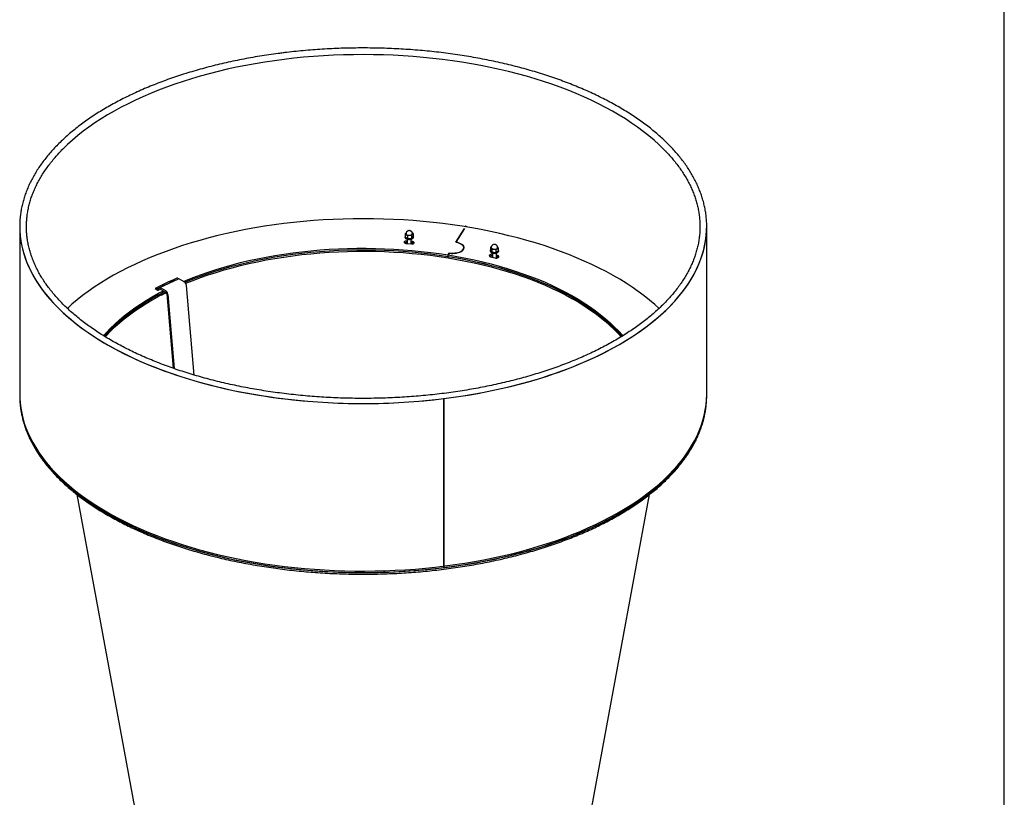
# Model space of a CAD drawing. Header units: millimetres. Extents: x 467 to 5239, y 128 to 3468.
# Tile 4 of 4: x 4076 to 5239, y 1047 to 1966. Entities that reach past the tile are written whole.
import ezdxf

# ---------------------------------------------------------------- set-up
doc = ezdxf.new("R2010")
doc.units = ezdxf.units.MM
doc.header["$LTSCALE"] = 12
doc.layers.add('SCHIZZI', color=9, linetype='Continuous')

msp = doc.modelspace()

# ---------------------------------------------------------------- linework, layer by layer
for p, q in [((4075.59, 1721.26), (4075.59, 1523.26)), ((4532.3, 1713.71), (4531.33, 1712.59)), ((4531.33, 1712.59), (4534.03, 1710.66)), ((4531.33, 1712.59), (4531.33, 1709.16)), ((4534.03, 1710.66), (4538.63, 1710.91)), ((4534.03, 1710.66), (4534.03, 1707.24)), ((4538.63, 1710.91), (4540.52, 1713.08)), ((4538.63, 1710.91), (4538.63, 1707.48)), ((4540.52, 1713.08), (4539.51, 1713.79)), ((4539.64, 1713.08), (4539.61, 1713.53)), ((4540.52, 1713.08), (4540.52, 1709.65)), ((4591.25, 1702.77), (4601.19, 1719.06)), ((4601.19, 1719.06), (4591.25, 1702.77)), ((4602.34, 1720.94), (4603.13, 1722.23)), ((4603.13, 1722.23), (4602.35, 1720.94)), ((4887.59, 1523.26), (4887.59, 1721.26)), ((4530.92, 1709.32), (4530.92, 1708.63)), ((4531.33, 1709.16), (4534.03, 1707.24)), ((4532.9, 1701.18), (4538.82, 1700.71)), ((4533.42, 1704.25), (4533.16, 1704.27)), ((4533.16, 1702.56), (4533.16, 1704.27)), ((4533.42, 1702.54), (4533.16, 1702.56)), ((4533.42, 1706.38), (4533.42, 1701.14)), ((4534.03, 1707.24), (4538.63, 1707.48)), ((4538.42, 1700.74), (4538.42, 1706.38)), ((4539.08, 1703.79), (4538.42, 1703.85)), ((4539.08, 1702.08), (4538.42, 1702.13)), ((4538.63, 1707.48), (4540.52, 1709.65)), ((4539.08, 1702.08), (4539.08, 1703.79)), ((4540.92, 1708.63), (4540.92, 1709.32)), ((4582.03, 1687.69), (4583.35, 1689.84)), ((4583.35, 1689.84), (4582.03, 1687.69)), ((4582.03, 1685.97), (4582.03, 1687.69)), ((4600.46, 1695.83), (4600.46, 1696.31)), ((4631.7, 1692.97), (4631.7, 1692.28)), ((4631.87, 1692.3), (4631.7, 1692.97)), ((4633.14, 1697.51), (4632.17, 1696.95)), ((4632.17, 1696.95), (4633.65, 1694.7)), ((4632.17, 1696.95), (4632.17, 1693.52)), ((4632.17, 1693.52), (4633.65, 1691.27)), ((4633.65, 1694.7), (4638.17, 1694.23)), ((4633.65, 1694.7), (4633.65, 1691.27)), ((4633.65, 1691.27), (4638.17, 1690.8)), ((4634.2, 1690.02), (4634.2, 1685.05)), ((4638.17, 1694.23), (4641.23, 1696.01)), ((4638.17, 1694.23), (4638.17, 1690.8)), ((4638.17, 1690.8), (4641.23, 1692.58)), ((4639.2, 1684.14), (4639.2, 1690.02)), ((4641.23, 1696.01), (4640.3, 1697.43)), ((4640.38, 1696.1), (4640.45, 1696.48)), ((4641.23, 1696.01), (4641.23, 1692.58)), ((4641.7, 1692.28), (4641.7, 1692.97)), ((4582.02, 1684.26), (4582.02, 1685.98)), ((4582.02, 1684.26), (4582.02, 1684.26)), ((4582.03, 1685.97), (4582.03, 1685.97)), ((4631.93, 1685.62), (4637.32, 1684.27)), ((4640.54, 1686.88), (4639.2, 1687.21)), ((4640.54, 1685.16), (4639.2, 1685.5)), ((4639.24, 1684.82), (4639.2, 1684.9)), ((4640.54, 1685.16), (4640.54, 1686.88)), ((4262.93, 1659.3), (4240.82, 1648.86)), ((4263, 1659.33), (4261.56, 1660.14)), ((4270.09, 1656.05), (4264.64, 1659.11)), ((4235.71, 1647.92), (4239, 1646.07)), ((4239.83, 1646.74), (4238.76, 1646.2)), ((4239.28, 1646.06), (4241, 1646.96)), ((4239.83, 1646.35), (4239.83, 1646.76)), ((4242.53, 1648.67), (4247.98, 1645.61)), ((4242.53, 1646.95), (4247.98, 1643.9)), ((4248.92, 1642.88), (4244.86, 1640.96)), ((4249.32, 1641.62), (4256.83, 1553.85)), ((4250.66, 1641.06), (4258.16, 1553.39)), ((4281.82, 1545.78), (4272.77, 1651.51)), ((4576.6, 1517.96), (4576.6, 1318.24)), ((4576.6, 1517.96), (4576.6, 1517.96)), ((4576.8, 1517.99), (4576.8, 1318.27)), ((4576.8, 1517.99), (4576.8, 1517.99)), ((4887.59, 1521.54), (4887.59, 1523.26)), ((4085.26, 1477.87), (4085.27, 1477.87)), ((4085.26, 1476.15), (4085.26, 1477.87)), ((4085.26, 1476.15), (4085.26, 1477.87)), ((4085.27, 1477.87), (4085.26, 1477.87)), ((4085.26, 1476.15), (4085.26, 1476.15)), ((4143.22, 1404.67), (4250.13, 825.71)), ((4713.04, 825.71), (4819.96, 1404.67)), ((4756.07, 1369.17), (4756.07, 1369.18)), ((4756.07, 1369.18), (4756.07, 1369.17)), ((4756.07, 1367.46), (4756.07, 1369.17)), ((4756.07, 1367.46), (4756.07, 1369.17)), ((4756.07, 1367.46), (4756.07, 1367.46)), ((4576.8, 1318.27), (4576.8, 1318.27))]:
    msp.add_line(p, q)
at = {"flags": 128}
for points in [[(4838.93, 1810.42), (4836.68, 1812.73), (4831.12, 1818.1), (4825.27, 1823.39), (4819.11, 1828.59), (4812.65, 1833.7), (4805.9, 1838.7), (4798.87, 1843.6), (4791.56, 1848.38), (4783.97, 1853.06), (4776.12, 1857.61), (4768.02, 1862.05), (4759.66, 1866.36), (4751.05, 1870.54), (4742.21, 1874.58), (4733.14, 1878.49), (4723.85, 1882.26), (4714.35, 1885.89), (4704.64, 1889.37), (4694.74, 1892.7), (4684.65, 1895.87), (4674.38, 1898.89), (4663.94, 1901.76), (4653.35, 1904.46), (4642.6, 1907), (4631.71, 1909.38), (4620.68, 1911.58), (4609.54, 1913.62), (4598.28, 1915.49), (4586.92, 1917.18), (4575.47, 1918.7), (4563.94, 1920.05), (4552.33, 1921.22), (4540.66, 1922.21), (4528.94, 1923.02), (4517.18, 1923.65), (4505.38, 1924.11), (4493.57, 1924.38), (4481.74, 1924.47), (4469.92, 1924.38), (4458.1, 1924.12), (4446.31, 1923.67), (4434.55, 1923.04), (4422.82, 1922.23), (4411.15, 1921.25), (4399.55, 1920.08), (4388.01, 1918.74)], [(4388.01, 1918.74), (4376.55, 1917.23), (4365.19, 1915.54), (4353.93, 1913.67), (4342.78, 1911.64), (4331.76, 1909.44), (4320.87, 1907.07), (4310.11, 1904.53), (4299.51, 1901.83), (4289.07, 1898.97), (4278.79, 1895.95), (4268.7, 1892.78), (4258.79, 1889.46), (4249.08, 1885.98), (4239.57, 1882.36), (4230.27, 1878.59), (4221.2, 1874.69), (4212.35, 1870.64), (4203.74, 1866.47), (4195.38, 1862.16), (4187.26, 1857.73), (4179.41, 1853.18), (4171.82, 1848.51), (4164.5, 1843.72), (4157.46, 1838.83), (4150.7, 1833.83), (4144.24, 1828.73), (4138.07, 1823.53), (4132.2, 1818.24), (4126.64, 1812.87), (4124.38, 1810.57)], [(4076.14, 1732.19), (4075.85, 1728.82), (4075.6, 1722.65), (4075.69, 1716.48), (4076.15, 1710.32), (4076.95, 1704.17), (4078.1, 1698.03), (4079.61, 1691.91), (4081.47, 1685.81), (4083.67, 1679.75), (4086.22, 1673.72), (4089.11, 1667.74), (4092.35, 1661.8), (4095.92, 1655.91), (4099.83, 1650.08), (4104.08, 1644.32), (4108.65, 1638.61), (4113.54, 1632.99), (4118.76, 1627.43), (4124.29, 1621.96), (4130.13, 1616.58), (4136.28, 1611.28), (4142.73, 1606.09), (4149.47, 1600.99), (4156.5, 1596), (4163.82, 1591.11), (4171.41, 1586.34), (4179.27, 1581.69), (4187.39, 1577.16), (4195.77, 1572.75), (4204.4, 1568.47), (4213.27, 1564.33), (4222.38, 1560.32), (4231.7, 1556.45), (4241.25, 1552.73), (4251.01, 1549.15), (4260.96, 1545.72), (4271.11, 1542.45), (4281.44, 1539.33), (4291.95, 1536.37), (4302.62, 1533.57), (4313.45, 1530.93), (4324.42, 1528.46), (4335.53, 1526.16), (4346.76, 1524.02), (4358.12, 1522.06), (4369.58, 1520.27), (4381.14, 1518.66), (4392.78, 1517.22), (4404.51, 1515.96), (4416.3, 1514.88), (4428.14, 1513.98), (4440.04, 1513.25), (4451.97, 1512.71), (4463.92, 1512.35), (4475.9, 1512.18), (4487.87, 1512.18), (4499.84, 1512.37), (4511.8, 1512.74), (4523.72, 1513.29), (4535.62, 1514.02), (4547.46, 1514.93), (4559.25, 1516.02), (4570.97, 1517.29), (4582.61, 1518.73), (4594.16, 1520.36), (4605.62, 1522.15), (4616.97, 1524.12), (4628.2, 1526.27), (4639.3, 1528.58), (4650.27, 1531.06), (4661.09, 1533.7), (4671.75, 1536.51), (4682.25, 1539.48), (4692.57, 1542.61), (4702.71, 1545.89), (4712.65, 1549.32), (4722.4, 1552.91), (4731.94, 1556.64), (4741.25, 1560.52), (4750.35, 1564.53), (4759.21, 1568.68), (4767.82, 1572.96), (4776.19, 1577.38), (4784.3, 1581.91), (4792.15, 1586.57), (4799.73, 1591.35), (4807.03, 1596.24), (4814.05, 1601.24), (4820.78, 1606.34), (4827.21, 1611.54), (4833.34, 1616.84), (4839.17, 1622.23), (4844.68, 1627.7), (4849.88, 1633.26), (4854.76, 1638.89), (4859.32, 1644.6), (4863.54, 1650.37), (4867.44, 1656.2), (4871, 1662.09), (4874.21, 1668.03), (4877.09, 1674.02), (4879.63, 1680.05), (4881.81, 1686.11), (4883.65, 1692.21), (4885.14, 1698.33), (4886.28, 1704.47), (4887.06, 1710.62), (4887.5, 1716.79), (4887.58, 1722.96), (4887.3, 1729.12), (4887.02, 1732.29)], [(4387.78, 1724.81), (4376.3, 1723.29), (4364.91, 1721.6), (4353.62, 1719.73), (4342.44, 1717.69), (4331.39, 1715.48), (4320.47, 1713.1), (4309.69, 1710.56), (4299.06, 1707.86), (4288.59, 1704.99), (4278.3, 1701.97), (4268.18, 1698.79), (4258.24, 1695.45), (4248.51, 1691.97), (4238.98, 1688.34), (4229.66, 1684.56), (4220.56, 1680.65), (4211.69, 1676.59), (4203.06, 1672.41), (4194.67, 1668.09), (4186.54, 1663.65), (4178.66, 1659.09), (4171.06, 1654.4), (4163.72, 1649.61), (4156.66, 1644.7), (4149.89, 1639.69), (4143.41, 1634.58), (4137.23, 1629.37), (4131.91, 1624.59)], [(4831.29, 1624.56), (4826.11, 1629.23), (4819.93, 1634.44), (4813.46, 1639.56), (4806.7, 1644.57), (4799.65, 1649.48), (4792.32, 1654.28), (4784.72, 1658.96), (4776.85, 1663.53), (4768.72, 1667.98), (4760.34, 1672.3), (4751.72, 1676.49), (4742.85, 1680.54), (4733.76, 1684.46), (4724.45, 1688.24), (4714.92, 1691.87), (4705.19, 1695.36), (4695.26, 1698.7), (4685.15, 1701.88), (4674.86, 1704.91), (4664.39, 1707.78), (4653.77, 1710.49), (4642.99, 1713.04), (4632.07, 1715.42), (4621.03, 1717.63), (4609.85, 1719.68), (4598.57, 1721.55), (4587.18, 1723.25), (4575.7, 1724.77), (4564.14, 1726.12), (4552.5, 1727.29), (4540.81, 1728.28), (4529.06, 1729.1), (4517.26, 1729.73), (4505.44, 1730.19), (4493.6, 1730.46), (4481.74, 1730.55), (4469.89, 1730.47), (4458.05, 1730.2), (4446.22, 1729.75), (4434.43, 1729.12), (4422.68, 1728.31), (4410.98, 1727.32), (4399.34, 1726.15), (4387.78, 1724.81)], [(4075.59, 1721.26), (4075.6, 1719.64), (4075.87, 1713.48), (4076.49, 1707.32), (4077.47, 1701.17), (4078.79, 1695.04), (4080.47, 1688.93), (4082.5, 1682.85), (4084.87, 1676.81), (4087.59, 1670.8), (4090.65, 1664.84), (4094.05, 1658.93), (4097.79, 1653.07), (4101.86, 1647.27), (4106.26, 1641.53), (4110.99, 1635.86), (4116.04, 1630.27), (4121.41, 1624.76), (4127.09, 1619.33), (4133.08, 1613.99), (4139.38, 1608.74), (4145.97, 1603.59), (4152.85, 1598.55), (4160.02, 1593.61), (4167.47, 1588.78), (4175.2, 1584.06), (4183.19, 1579.47), (4191.43, 1575), (4199.94, 1570.66), (4208.68, 1566.44), (4217.67, 1562.37), (4226.88, 1558.43), (4236.31, 1554.63), (4245.96, 1550.97), (4255.82, 1547.47), (4265.87, 1544.12), (4276.1, 1540.92), (4286.52, 1537.87), (4297.11, 1534.99), (4307.85, 1532.27), (4318.75, 1529.71), (4329.79, 1527.32), (4340.96, 1525.1), (4352.25, 1523.05), (4363.66, 1521.17), (4375.17, 1519.47), (4386.77, 1517.94), (4398.45, 1516.59), (4410.21, 1515.41), (4422.03, 1514.42), (4433.9, 1513.6), (4445.81, 1512.97), (4457.75, 1512.52), (4469.72, 1512.25), (4481.69, 1512.16), (4493.66, 1512.25), (4505.63, 1512.52), (4517.57, 1512.98), (4529.48, 1513.62), (4541.35, 1514.43), (4553.17, 1515.43), (4564.92, 1516.61), (4576.6, 1517.96)], [(4532.17, 1712.84), (4532.19, 1712.64), (4532.49, 1712.05), (4533.13, 1711.55), (4534.04, 1711.16), (4535.13, 1710.95), (4536.31, 1710.91), (4537.44, 1711.07), (4538.43, 1711.4), (4539.17, 1711.86), (4539.59, 1712.43), (4539.65, 1713.03)], [(4576.8, 1517.99), (4588.4, 1519.52), (4599.9, 1521.23), (4611.31, 1523.12), (4622.6, 1525.17), (4633.76, 1527.4), (4644.8, 1529.8), (4655.69, 1532.36), (4666.43, 1535.08), (4677.01, 1537.97), (4687.42, 1541.02), (4697.65, 1544.23), (4707.7, 1547.58), (4717.54, 1551.09), (4727.18, 1554.75), (4736.61, 1558.56), (4745.82, 1562.5), (4754.79, 1566.58), (4763.53, 1570.8), (4772.03, 1575.15), (4780.27, 1579.62), (4788.25, 1584.22), (4795.96, 1588.94), (4803.4, 1593.77), (4810.56, 1598.72), (4817.43, 1603.77), (4824.02, 1608.92), (4830.3, 1614.17), (4836.28, 1619.51), (4841.95, 1624.94), (4847.31, 1630.46), (4852.35, 1636.05), (4857.07, 1641.72), (4861.46, 1647.46), (4865.52, 1653.26), (4869.25, 1659.12), (4872.64, 1665.04), (4875.69, 1671), (4878.39, 1677.01), (4880.76, 1683.06), (4882.77, 1689.14), (4884.43, 1695.25), (4885.75, 1701.38), (4886.71, 1707.52), (4887.32, 1713.68), (4887.58, 1719.85), (4887.59, 1721.67)], [(4533.16, 1704.27), (4532.12, 1704.2), (4531.19, 1703.96), (4530.48, 1703.56), (4530.08, 1703.06), (4530.03, 1702.52), (4530.35, 1702.01), (4530.99, 1701.58), (4531.87, 1701.3), (4532.9, 1701.18)], [(4540.92, 1709.32), (4540.89, 1709.01), (4540.54, 1708.33), (4539.85, 1707.73), (4538.87, 1707.24), (4537.67, 1706.91), (4536.34, 1706.75), (4534.98, 1706.79), (4533.69, 1707.02), (4532.57, 1707.41), (4531.69, 1707.95)], [(4531.69, 1707.26), (4532.57, 1706.73), (4533.69, 1706.33), (4534.98, 1706.11), (4536.34, 1706.07), (4537.67, 1706.22), (4538.87, 1706.55), (4539.85, 1707.04), (4540.54, 1707.64), (4540.89, 1708.32), (4540.92, 1708.63)], [(4531.78, 1708.06), (4532.63, 1707.54), (4533.74, 1707.15), (4535, 1706.93), (4536.33, 1706.89), (4537.64, 1707.04), (4538.81, 1707.37), (4539.77, 1707.84), (4540.45, 1708.44), (4540.79, 1709.1), (4540.77, 1709.79), (4540.52, 1710.28)], [(4533.42, 1701.67), (4533.26, 1701.53), (4532.98, 1701.18)], [(4538.82, 1700.71), (4539.85, 1700.78), (4540.77, 1701.03), (4541.47, 1701.42), (4541.87, 1701.92), (4541.91, 1702.45), (4541.6, 1702.96), (4540.97, 1703.39), (4540.1, 1703.68), (4539.08, 1703.79)], [(4583.35, 1689.84), (4585.47, 1689.6), (4587.64, 1689.53), (4589.8, 1689.65), (4591.89, 1689.96), (4593.86, 1690.43), (4595.65, 1691.07), (4597.21, 1691.85), (4598.5, 1692.75), (4599.48, 1693.75), (4600.13, 1694.81), (4600.44, 1695.92), (4600.38, 1697.04), (4599.97, 1698.14), (4599.21, 1699.19), (4598.12, 1700.16), (4596.74, 1701.03), (4595.11, 1701.76), (4593.26, 1702.35), (4591.25, 1702.77)], [(4591.25, 1702.77), (4593.26, 1702.35), (4595.12, 1701.77), (4596.76, 1701.03), (4598.14, 1700.16), (4599.23, 1699.19), (4599.99, 1698.14), (4600.41, 1697.04), (4600.47, 1695.92), (4600.17, 1694.81), (4599.51, 1693.74), (4598.53, 1692.74), (4597.23, 1691.84), (4595.67, 1691.06), (4593.88, 1690.42), (4591.9, 1689.95), (4589.81, 1689.65), (4587.64, 1689.53), (4585.47, 1689.59), (4583.35, 1689.84)], [(4269.27, 1656.51), (4271.93, 1657.62), (4280.58, 1661.08), (4289.45, 1664.4), (4298.52, 1667.56), (4307.78, 1670.57), (4317.23, 1673.42), (4326.86, 1676.11), (4336.65, 1678.63), (4346.6, 1680.99), (4356.69, 1683.18), (4366.92, 1685.2), (4377.27, 1687.05), (4387.73, 1688.72), (4398.29, 1690.21), (4408.94, 1691.52), (4419.67, 1692.66), (4430.47, 1693.61), (4441.32, 1694.38), (4452.21, 1694.97), (4463.13, 1695.37), (4474.08, 1695.59), (4485.03, 1695.62), (4495.98, 1695.47), (4506.91, 1695.14), (4517.82, 1694.62), (4528.68, 1693.92), (4539.5, 1693.03), (4550.25, 1691.97), (4560.94, 1690.72), (4571.53, 1689.29), (4582.03, 1687.69)], [(4270.87, 1655.47), (4271.93, 1655.91), (4280.58, 1659.37), (4289.45, 1662.68), (4298.52, 1665.85), (4307.78, 1668.85), (4317.23, 1671.7), (4326.86, 1674.39), (4336.65, 1676.92), (4346.6, 1679.28), (4356.69, 1681.47), (4366.92, 1683.49), (4377.27, 1685.33), (4387.73, 1687), (4398.29, 1688.5), (4408.94, 1689.81), (4419.67, 1690.94), (4430.47, 1691.9), (4441.32, 1692.67), (4452.21, 1693.25), (4463.13, 1693.66), (4474.08, 1693.88), (4485.03, 1693.91), (4495.98, 1693.76), (4506.91, 1693.43), (4517.82, 1692.91), (4528.68, 1692.2), (4539.5, 1691.32), (4550.25, 1690.25), (4560.94, 1689.01), (4571.53, 1687.58), (4582.03, 1685.97)], [(4270.87, 1655.46), (4271.93, 1655.9), (4280.58, 1659.36), (4289.44, 1662.68), (4298.51, 1665.84), (4307.77, 1668.85), (4317.22, 1671.7), (4326.85, 1674.39), (4336.64, 1676.91), (4346.59, 1679.27), (4356.68, 1681.46), (4366.91, 1683.48), (4377.26, 1685.33), (4387.72, 1687), (4398.28, 1688.49), (4408.93, 1689.81), (4419.66, 1690.94), (4430.46, 1691.89), (4441.31, 1692.66), (4452.2, 1693.25), (4463.12, 1693.66), (4474.07, 1693.87), (4485.02, 1693.91), (4495.97, 1693.76), (4506.9, 1693.42), (4517.81, 1692.91), (4528.67, 1692.2), (4539.49, 1691.32), (4550.24, 1690.25), (4560.92, 1689.01), (4571.52, 1687.58), (4582.02, 1685.98)], [(4271.89, 1654.17), (4271.93, 1654.19), (4280.58, 1657.65), (4289.44, 1660.96), (4298.51, 1664.12), (4307.77, 1667.13), (4317.22, 1669.98), (4326.85, 1672.67), (4336.64, 1675.2), (4346.59, 1677.56), (4356.68, 1679.75), (4366.91, 1681.77), (4377.26, 1683.61), (4387.72, 1685.28), (4398.28, 1686.78), (4408.93, 1688.09), (4419.66, 1689.23), (4430.46, 1690.18), (4441.31, 1690.95), (4452.2, 1691.54), (4463.12, 1691.94), (4474.07, 1692.16), (4485.02, 1692.19), (4495.97, 1692.04), (4506.9, 1691.71), (4517.81, 1691.19), (4528.67, 1690.49), (4539.49, 1689.61), (4550.24, 1688.54), (4560.92, 1687.29), (4571.52, 1685.87), (4582.02, 1684.26)], [(4582.03, 1687.69), (4592.42, 1685.91), (4602.7, 1683.95), (4612.84, 1681.83), (4622.84, 1679.53), (4632.7, 1677.07), (4642.39, 1674.44), (4651.9, 1671.65), (4661.24, 1668.7), (4670.38, 1665.59), (4679.32, 1662.33), (4688.05, 1658.93), (4696.56, 1655.37), (4704.84, 1651.68), (4712.88, 1647.85), (4720.67, 1643.89), (4728.21, 1639.79), (4735.48, 1635.57), (4742.48, 1631.24), (4749.2, 1626.78), (4755.63, 1622.22), (4761.77, 1617.55), (4767.61, 1612.77), (4773.14, 1607.91), (4778.37, 1602.95), (4783.27, 1597.9), (4787.85, 1592.78), (4788.39, 1592.15)], [(4634.2, 1688.43), (4634.18, 1688.43), (4633.14, 1688.46), (4632.15, 1688.3), (4631.32, 1687.97), (4630.76, 1687.52), (4630.54, 1686.99), (4630.68, 1686.46), (4631.16, 1685.98), (4631.93, 1685.62)], [(4631.7, 1692.28), (4631.87, 1691.62), (4632.4, 1690.97), (4633.24, 1690.42), (4634.34, 1690.01), (4635.62, 1689.77), (4636.98, 1689.71), (4638.31, 1689.84), (4639.53, 1690.16), (4640.54, 1690.63), (4641.26, 1691.22), (4641.64, 1691.9), (4641.7, 1692.28)], [(4641.7, 1692.97), (4641.64, 1692.58), (4641.26, 1691.91), (4640.54, 1691.32), (4639.53, 1690.84), (4638.31, 1690.53), (4636.98, 1690.39), (4635.62, 1690.45), (4634.34, 1690.69), (4633.24, 1691.11), (4632.4, 1691.66), (4631.87, 1692.3)], [(4631.97, 1692.4), (4632.48, 1691.77), (4633.31, 1691.23), (4634.39, 1690.83), (4635.64, 1690.59), (4636.97, 1690.53), (4638.28, 1690.66), (4639.48, 1690.97), (4640.46, 1691.43), (4641.17, 1692.02), (4641.55, 1692.68), (4641.56, 1693.36), (4641.23, 1694.02)], [(4632.95, 1696.48), (4632.97, 1696.26), (4633.29, 1695.68), (4633.94, 1695.17), (4634.86, 1694.8), (4635.96, 1694.59), (4637.13, 1694.56), (4638.26, 1694.72), (4639.24, 1695.06), (4639.97, 1695.53), (4640.38, 1696.1)], [(4582, 1685.98), (4592.4, 1684.2), (4602.67, 1682.24), (4612.81, 1680.12), (4622.82, 1677.82), (4632.67, 1675.36), (4642.36, 1672.73), (4651.88, 1669.94), (4661.22, 1666.99), (4670.36, 1663.89), (4679.3, 1660.63), (4688.03, 1657.22), (4696.54, 1653.67), (4704.82, 1649.98), (4712.86, 1646.15), (4720.65, 1642.18), (4728.19, 1638.09), (4735.46, 1633.87), (4742.46, 1629.53), (4749.18, 1625.08), (4755.61, 1620.52), (4761.75, 1615.84), (4767.59, 1611.07), (4773.13, 1606.21), (4778.35, 1601.25), (4783.26, 1596.2), (4787.41, 1591.57)], [(4582, 1684.26), (4592.4, 1682.48), (4602.67, 1680.53), (4612.81, 1678.4), (4622.82, 1676.11), (4632.67, 1673.64), (4642.36, 1671.02), (4651.88, 1668.23), (4661.22, 1665.28), (4670.36, 1662.17), (4679.3, 1658.91), (4688.03, 1655.51), (4696.54, 1651.96), (4704.82, 1648.26), (4712.86, 1644.43), (4720.65, 1640.47), (4728.19, 1636.38), (4735.46, 1632.16), (4742.46, 1627.82), (4749.18, 1623.37), (4755.61, 1618.8), (4761.75, 1614.13), (4767.59, 1609.36), (4773.13, 1604.49), (4778.35, 1599.53), (4783.26, 1594.49), (4786.43, 1590.99)], [(4582.03, 1685.97), (4592.42, 1684.19), (4602.7, 1682.24), (4612.84, 1680.11), (4622.84, 1677.81), (4632.7, 1675.35), (4642.39, 1672.72), (4651.9, 1669.93), (4661.24, 1666.98), (4670.38, 1663.88), (4679.32, 1660.62), (4688.05, 1657.21), (4696.56, 1653.66), (4704.84, 1649.97), (4712.88, 1646.14), (4720.67, 1642.17), (4728.21, 1638.08), (4735.48, 1633.86), (4742.48, 1629.52), (4749.2, 1625.07), (4755.63, 1620.5), (4761.77, 1615.83), (4767.61, 1611.06), (4773.14, 1606.19), (4778.37, 1601.23), (4783.27, 1596.19), (4787.41, 1591.57)], [(4634.2, 1685.63), (4633.67, 1685.27), (4633.6, 1685.2)], [(4637.32, 1684.27), (4638.28, 1684.06), (4639.33, 1684.04), (4640.32, 1684.2), (4641.15, 1684.53), (4641.71, 1684.98), (4641.94, 1685.5), (4641.8, 1686.04), (4641.31, 1686.51), (4640.54, 1686.88)], [(4639.13, 1684.03), (4639.26, 1684.28), (4639.24, 1684.82)], [(4641.43, 1684.71), (4641.31, 1684.8), (4640.54, 1685.16)], [(4174.78, 1592.14), (4178.17, 1596.01), (4182.95, 1601.08), (4188.06, 1606.07), (4193.47, 1610.97), (4199.2, 1615.78), (4205.23, 1620.49), (4211.56, 1625.1), (4218.17, 1629.59), (4225.07, 1633.98), (4232.24, 1638.24), (4239.68, 1642.38), (4245.36, 1645.37)], [(4175.76, 1591.56), (4178.17, 1594.29), (4182.95, 1599.37), (4188.06, 1604.36), (4193.47, 1609.26), (4199.2, 1614.07), (4205.23, 1618.78), (4211.56, 1623.38), (4218.17, 1627.88), (4225.07, 1632.26), (4232.24, 1636.52), (4239.68, 1640.66), (4246.96, 1644.47)], [(4175.76, 1591.56), (4178.17, 1594.28), (4182.95, 1599.36), (4188.06, 1604.35), (4193.47, 1609.25), (4199.2, 1614.06), (4205.23, 1618.77), (4211.55, 1623.37), (4218.17, 1627.87), (4225.06, 1632.25), (4232.23, 1636.52), (4239.67, 1640.66), (4246.96, 1644.47)], [(4176.75, 1590.98), (4178.17, 1592.57), (4182.95, 1597.64), (4188.06, 1602.63), (4193.47, 1607.54), (4199.2, 1612.34), (4205.23, 1617.05), (4211.55, 1621.66), (4218.17, 1626.16), (4225.06, 1630.54), (4232.23, 1634.8), (4239.67, 1638.94), (4247.37, 1642.95), (4248.47, 1643.51)], [(4235.71, 1648.06), (4235.69, 1648.04), (4235.67, 1648.03), (4235.66, 1648.01), (4235.65, 1647.99), (4235.66, 1647.97), (4235.67, 1647.95), (4235.68, 1647.93), (4235.71, 1647.92)], [(4242.53, 1648.67), (4242, 1648.9), (4241.5, 1648.99), (4241.03, 1648.93), (4240.62, 1648.74), (4240.28, 1648.41), (4240.03, 1647.95), (4239.88, 1647.4), (4239.83, 1646.76)], [(4075.79, 1514.99), (4076.15, 1510.6), (4076.95, 1504.45), (4078.1, 1498.31), (4079.61, 1492.19), (4081.47, 1486.09), (4083.67, 1480.03), (4086.22, 1474), (4089.11, 1468.02), (4092.35, 1462.08), (4095.92, 1456.19), (4099.83, 1450.36), (4104.08, 1444.6), (4108.65, 1438.89), (4113.54, 1433.27), (4118.76, 1427.71), (4124.29, 1422.24), (4130.13, 1416.86), (4136.28, 1411.56), (4142.73, 1406.37), (4149.47, 1401.27), (4156.5, 1396.28), (4163.82, 1391.39), (4171.41, 1386.62), (4179.27, 1381.97), (4187.39, 1377.44), (4195.77, 1373.03), (4204.4, 1368.75), (4213.27, 1364.61), (4222.38, 1360.6), (4231.7, 1356.73), (4241.25, 1353.01), (4251.01, 1349.43), (4260.96, 1346), (4271.11, 1342.73), (4281.44, 1339.61), (4291.95, 1336.65), (4302.62, 1333.85), (4313.45, 1331.21), (4324.42, 1328.74), (4335.53, 1326.44), (4346.76, 1324.3), (4358.12, 1322.34), (4369.58, 1320.55), (4381.14, 1318.94), (4392.78, 1317.5), (4404.51, 1316.24), (4416.3, 1315.16), (4428.14, 1314.26), (4440.04, 1313.53), (4451.97, 1312.99), (4463.92, 1312.63), (4475.9, 1312.46), (4487.87, 1312.46), (4499.84, 1312.65), (4511.8, 1313.02), (4523.72, 1313.57), (4535.62, 1314.3), (4547.46, 1315.21), (4559.25, 1316.3), (4570.97, 1317.57), (4582.61, 1319.01), (4594.16, 1320.64), (4605.62, 1322.43), (4616.97, 1324.4), (4628.2, 1326.55), (4639.3, 1328.86), (4650.27, 1331.34), (4661.09, 1333.98), (4671.75, 1336.79), (4682.25, 1339.76), (4692.57, 1342.89), (4702.71, 1346.17), (4712.65, 1349.6), (4722.4, 1353.19), (4731.94, 1356.92), (4741.25, 1360.8), (4750.35, 1364.81), (4759.21, 1368.96), (4767.82, 1373.24), (4776.19, 1377.66), (4784.3, 1382.19), (4792.15, 1386.85), (4799.73, 1391.63), (4807.03, 1396.52), (4814.05, 1401.52), (4820.78, 1406.62), (4827.21, 1411.82), (4833.34, 1417.12), (4839.17, 1422.51), (4844.68, 1427.98), (4849.88, 1433.54), (4854.76, 1439.17), (4859.32, 1444.88), (4863.54, 1450.65), (4867.44, 1456.48), (4871, 1462.37), (4874.21, 1468.31), (4877.09, 1474.3), (4879.63, 1480.33), (4881.81, 1486.39), (4883.65, 1492.49), (4885.14, 1498.61), (4886.28, 1504.75), (4887.06, 1510.9), (4887.44, 1515.81)], [(4075.79, 1514.99), (4075.87, 1513.76), (4076.49, 1507.6), (4077.47, 1501.45), (4078.79, 1495.32), (4080.47, 1489.21), (4082.5, 1483.13), (4084.87, 1477.09), (4087.59, 1471.08), (4090.65, 1465.12), (4094.05, 1459.21), (4097.79, 1453.35), (4101.86, 1447.55), (4106.26, 1441.81), (4110.99, 1436.14), (4116.04, 1430.55), (4121.41, 1425.04), (4127.09, 1419.61), (4133.08, 1414.27), (4139.38, 1409.02), (4145.97, 1403.87), (4152.85, 1398.83), (4160.02, 1393.89), (4167.47, 1389.06), (4175.2, 1384.34), (4183.19, 1379.75), (4191.43, 1375.28), (4199.94, 1370.94), (4208.68, 1366.72), (4217.67, 1362.65), (4226.88, 1358.71), (4236.31, 1354.91), (4245.96, 1351.25), (4255.82, 1347.75), (4265.87, 1344.4), (4276.1, 1341.2), (4286.52, 1338.15), (4297.11, 1335.27), (4307.85, 1332.55), (4318.75, 1329.99), (4329.79, 1327.6), (4340.96, 1325.38), (4352.25, 1323.33), (4363.66, 1321.45), (4375.17, 1319.75), (4386.77, 1318.22), (4398.45, 1316.87), (4410.21, 1315.69), (4422.03, 1314.7), (4433.9, 1313.88), (4445.81, 1313.25), (4457.75, 1312.8), (4469.72, 1312.53), (4481.69, 1312.44), (4493.66, 1312.53), (4505.63, 1312.8), (4517.57, 1313.26), (4529.48, 1313.9), (4541.35, 1314.71), (4553.17, 1315.71), (4564.92, 1316.89), (4576.6, 1318.24)], [(4576.8, 1318.27), (4588.4, 1319.8), (4599.9, 1321.51), (4611.31, 1323.4), (4622.6, 1325.45), (4633.76, 1327.68), (4644.8, 1330.08), (4655.69, 1332.64), (4666.43, 1335.36), (4677.01, 1338.25), (4687.42, 1341.3), (4697.65, 1344.51), (4707.7, 1347.86), (4717.54, 1351.37), (4727.18, 1355.03), (4736.61, 1358.84), (4745.82, 1362.78), (4754.79, 1366.86), (4763.53, 1371.08), (4772.03, 1375.43), (4780.27, 1379.9), (4788.25, 1384.5), (4795.96, 1389.22), (4803.4, 1394.05), (4810.56, 1399), (4817.43, 1404.05), (4824.02, 1409.2), (4830.3, 1414.45), (4836.28, 1419.79), (4841.95, 1425.22), (4847.31, 1430.74), (4852.35, 1436.33), (4857.07, 1442), (4861.46, 1447.74), (4865.52, 1453.54), (4869.25, 1459.4), (4872.64, 1465.32), (4875.69, 1471.28), (4878.39, 1477.29), (4880.76, 1483.34), (4882.77, 1489.42), (4884.43, 1495.53), (4885.75, 1501.66), (4886.71, 1507.8), (4887.32, 1513.96), (4887.44, 1515.81)], [(4756.07, 1369.17), (4764.78, 1373.41), (4773.23, 1377.78), (4781.44, 1382.27), (4789.38, 1386.89), (4797.06, 1391.62), (4804.46, 1396.47), (4811.58, 1401.43), (4818.41, 1406.5), (4824.95, 1411.66), (4831.19, 1416.93), (4837.13, 1422.29), (4842.75, 1427.73), (4848.07, 1433.26), (4853.06, 1438.86), (4857.73, 1444.54), (4862.08, 1450.29), (4866.09, 1456.1), (4869.77, 1461.97), (4873.11, 1467.9), (4876.11, 1473.87), (4878.77, 1479.88), (4881.08, 1485.94), (4883.04, 1492.02), (4884.65, 1498.13), (4885.92, 1504.27), (4886.83, 1510.42), (4887.39, 1516.58), (4887.59, 1522.74), (4887.59, 1524.36)], [(4756.07, 1367.46), (4764.78, 1371.7), (4773.23, 1376.06), (4781.44, 1380.56), (4789.38, 1385.17), (4797.06, 1389.91), (4804.46, 1394.76), (4811.58, 1399.72), (4818.41, 1404.78), (4824.95, 1409.95), (4831.19, 1415.21), (4837.13, 1420.57), (4842.75, 1426.02), (4848.07, 1431.54), (4853.06, 1437.15), (4857.73, 1442.83), (4862.08, 1448.58), (4866.09, 1454.39), (4869.77, 1460.26), (4873.11, 1466.18), (4876.11, 1472.15), (4878.77, 1478.17), (4881.08, 1484.22), (4883.04, 1490.31), (4884.65, 1496.42), (4885.92, 1502.55), (4886.83, 1508.7), (4887.39, 1514.86), (4887.59, 1521.03), (4887.59, 1521.54)], [(4085.26, 1477.87), (4088.03, 1471.87), (4091.15, 1465.91), (4094.6, 1460.01), (4098.39, 1454.15), (4102.52, 1448.36), (4106.97, 1442.64), (4111.75, 1436.98), (4116.85, 1431.4), (4122.27, 1425.9), (4128, 1420.48), (4134.04, 1415.16), (4140.38, 1409.93), (4147.02, 1404.79), (4153.95, 1399.76), (4161.16, 1394.84), (4168.66, 1390.03), (4176.42, 1385.33), (4184.46, 1380.75), (4192.74, 1376.3), (4201.29, 1371.98), (4210.07, 1367.79), (4219.09, 1363.73), (4228.34, 1359.81), (4237.81, 1356.04), (4247.49, 1352.41), (4257.38, 1348.92), (4267.46, 1345.59), (4277.73, 1342.42), (4288.17, 1339.4), (4298.78, 1336.54), (4309.56, 1333.85), (4320.48, 1331.32), (4331.54, 1328.95), (4342.73, 1326.76), (4354.05, 1324.73), (4365.47, 1322.88), (4376.99, 1321.21), (4388.61, 1319.7), (4400.31, 1318.38), (4412.08, 1317.24), (4423.9, 1316.27), (4435.78, 1315.48), (4447.7, 1314.88), (4459.65, 1314.45), (4471.62, 1314.21), (4483.59, 1314.15), (4495.56, 1314.27), (4507.53, 1314.57), (4519.47, 1315.06), (4531.37, 1315.73), (4543.23, 1316.57), (4555.04, 1317.6), (4566.79, 1318.8), (4578.46, 1320.19), (4590.05, 1321.75), (4601.54, 1323.48), (4612.93, 1325.39), (4624.2, 1327.47), (4635.35, 1329.72), (4646.37, 1332.14), (4657.24, 1334.73), (4667.96, 1337.48), (4678.52, 1340.39), (4688.9, 1343.46), (4699.11, 1346.69), (4709.13, 1350.07), (4718.94, 1353.6), (4728.56, 1357.28), (4737.95, 1361.11), (4747.13, 1365.07), (4756.07, 1369.17)], [(4085.26, 1476.15), (4088.03, 1470.15), (4091.15, 1464.2), (4094.6, 1458.29), (4098.39, 1452.44), (4102.52, 1446.65), (4106.97, 1440.92), (4111.75, 1435.27), (4116.85, 1429.69), (4122.27, 1424.19), (4128, 1418.77), (4134.04, 1413.44), (4140.38, 1408.21), (4147.02, 1403.08), (4153.95, 1398.05), (4161.16, 1393.12), (4168.66, 1388.31), (4176.42, 1383.62), (4184.46, 1379.04), (4192.74, 1374.59), (4201.29, 1370.26), (4210.07, 1366.07), (4219.09, 1362.02), (4228.34, 1358.1), (4237.81, 1354.32), (4247.49, 1350.69), (4257.38, 1347.21), (4267.46, 1343.88), (4277.73, 1340.7), (4288.17, 1337.69), (4298.78, 1334.83), (4309.56, 1332.13), (4320.48, 1329.6), (4331.54, 1327.24), (4342.73, 1325.04), (4354.05, 1323.02), (4365.47, 1321.17), (4376.99, 1319.49), (4388.61, 1317.99), (4400.31, 1316.67), (4412.08, 1315.52), (4423.9, 1314.55), (4435.78, 1313.77), (4447.7, 1313.16), (4459.65, 1312.74), (4471.62, 1312.5), (4483.59, 1312.44), (4495.56, 1312.56), (4507.53, 1312.86), (4519.47, 1313.34), (4531.37, 1314.01), (4543.23, 1314.86), (4555.04, 1315.88), (4566.79, 1317.09), (4578.46, 1318.47), (4590.05, 1320.03), (4601.54, 1321.77), (4612.93, 1323.68), (4624.2, 1325.76), (4635.35, 1328.01), (4646.37, 1330.43), (4657.24, 1333.02), (4667.96, 1335.77), (4678.52, 1338.68), (4688.9, 1341.75), (4699.11, 1344.98), (4709.13, 1348.36), (4718.94, 1351.89), (4728.56, 1355.57), (4737.95, 1359.39), (4747.13, 1363.36), (4756.07, 1367.46)]]:
    msp.add_lwpolyline(points, dxfattribs=at)
for centre, radius, start, end in [((4532.86, 1698.25), 4.32, 86.12887, 122.97928), ((4532.64, 1709.38), 1.72, 182.02589, 236.47596), ((4532.64, 1708.7), 1.72, 182.02589, 236.47596), ((4532.58, 1709.38), 1.55, 144.27842, 238.50849), ((4535.92, 1713.76), 7.78, 239.42359, 300.57639), ((4537.76, 1700.7), 1.13, 0.05481, 53.68072), ((4539.17, 1698.02), 4.06, 56.18243, 91.26413), ((4633.26, 1693.06), 1.45, 138.56333, 206.83182), ((4636.7, 1697.41), 7.78, 239.44679, 300.55323), ((4633.47, 1682.25), 4.52, 80.72152, 122.51338), ((4403.32, 1326.46), 362.66, 113.05767, 117.5279), ((4403.09, 1325.12), 362.22, 113.42732, 117.26365), ((4401.82, 1327.81), 359.24, 113.43595, 117.27966), ((4261.41, 1659.83), 0.341, 64.2168, 111.77364), ((4263.61, 1657.6), 1.83, 55.6831, 111.75966), ((4266.71, 1650.99), 6.08, 4.82162, 56.31003), ((4239.14, 1646.37), 0.338, 244.05877, 294.12854), ((4242.04, 1646.3), 0.817, 53.01852, 146.34833), ((4243.51, 1643.54), 2.91, 258.8804, 297.72803), ((4244.6, 1640.55), 6.08, 4.82162, 56.31003), ((4246.29, 1641.37), 3.04, 4.82162, 56.31003), ((4189.38, 1522.08), 113.8, 180.27327, 203.80354), ((4189.26, 1523.76), 113.67, 179.69977, 203.81029)]:
    msp.add_arc(centre, radius, start, end)
for points, knots in [([(4886.97, 1732.59), (4886.91, 1733.32), (4886.66, 1736.03), (4885.92, 1740.69), (4884.74, 1746.56), (4883.23, 1752.42), (4881.41, 1758.26), (4879.27, 1764.06), (4876.83, 1769.84), (4874.07, 1775.57), (4871.01, 1781.27), (4867.64, 1786.91), (4863.97, 1792.51), (4860, 1798.05), (4855.73, 1803.53), (4851.17, 1808.95), (4846.32, 1814.3), (4841.18, 1819.57), (4835.76, 1824.76), (4830.07, 1829.87), (4824.1, 1834.9), (4817.86, 1839.83), (4811.36, 1844.67), (4804.61, 1849.41), (4797.6, 1854.05), (4790.35, 1858.58), (4782.86, 1863.01), (4775.13, 1867.32), (4767.18, 1871.52), (4759, 1875.59), (4750.61, 1879.55), (4742.02, 1883.38), (4733.22, 1887.09), (4724.22, 1890.67), (4715.04, 1894.11), (4705.68, 1897.42), (4696.14, 1900.59), (4686.44, 1903.62), (4676.58, 1906.51), (4666.56, 1909.26), (4656.41, 1911.85), (4646.12, 1914.31), (4635.7, 1916.61), (4625.17, 1918.76), (4614.52, 1920.75), (4603.77, 1922.59), (4592.93, 1924.28), (4581.99, 1925.81), (4570.99, 1927.18), (4559.91, 1928.39), (4548.77, 1929.44), (4537.58, 1930.33), (4526.35, 1931.05), (4515.08, 1931.62), (4503.79, 1932.02), (4492.48, 1932.26), (4481.16, 1932.33), (4469.84, 1932.25), (4458.53, 1931.99), (4447.24, 1931.58), (4435.97, 1931), (4424.74, 1930.26), (4413.55, 1929.36), (4402.42, 1928.3), (4393.52, 1927.32), (4388.34, 1926.69), (4386.82, 1926.5)], [0, 0, 0, 0, 0.0058708, 0.021613, 0.0373636, 0.0531259, 0.068903, 0.084697, 0.1005093, 0.1163407, 0.1321912, 0.1480602, 0.1639467, 0.1798493, 0.1957663, 0.211696, 0.2276365, 0.2435862, 0.2595434, 0.2755065, 0.2914741, 0.3074451, 0.3234185, 0.3393932, 0.3553686, 0.371344, 0.3873187, 0.4032925, 0.419265, 0.4352361, 0.4512055, 0.4671733, 0.4831392, 0.4991033, 0.5150656, 0.5310262, 0.5469849, 0.562942, 0.5788974, 0.5948512, 0.6108035, 0.6267545, 0.6427041, 0.6586524, 0.6745996, 0.6905457, 0.7064909, 0.7224352, 0.7383787, 0.7543214, 0.7702636, 0.7862052, 0.8021464, 0.8180872, 0.8340277, 0.8499681, 0.8659083, 0.8818486, 0.8977888, 0.9137292, 0.9296698, 0.9456107, 0.961552, 0.9774937, 0.993436, 1, 1, 1, 1]), ([(4386.82, 1926.5), (4384.89, 1926.26), (4379.3, 1925.55), (4370.1, 1924.25), (4359.25, 1922.57), (4348.5, 1920.72), (4337.86, 1918.73), (4327.33, 1916.58), (4316.91, 1914.27), (4306.62, 1911.82), (4296.47, 1909.22), (4286.46, 1906.47), (4276.61, 1903.58), (4266.91, 1900.55), (4257.37, 1897.37), (4248.01, 1894.06), (4238.83, 1890.62), (4229.84, 1887.04), (4221.05, 1883.33), (4212.45, 1879.5), (4204.06, 1875.54), (4195.89, 1871.46), (4187.94, 1867.26), (4180.22, 1862.95), (4172.73, 1858.52), (4165.48, 1853.99), (4158.48, 1849.35), (4151.72, 1844.6), (4145.22, 1839.76), (4138.99, 1834.82), (4133.02, 1829.79), (4127.32, 1824.68), (4121.9, 1819.48), (4116.77, 1814.2), (4111.91, 1808.84), (4107.35, 1803.42), (4103.08, 1797.92), (4099.11, 1792.37), (4095.44, 1786.76), (4092.07, 1781.1), (4089.01, 1775.38), (4086.26, 1769.63), (4083.82, 1763.84), (4081.69, 1758.02), (4079.88, 1752.17), (4078.38, 1746.3), (4077.21, 1740.41), (4076.48, 1735.8), (4076.25, 1733.16), (4076.19, 1732.49)], [0, 0, 0, 0, 0.01148675, 0.03330112, 0.05511693, 0.07693397, 0.09875237, 0.12057226, 0.14239375, 0.16421698, 0.18604207, 0.20786915, 0.22969833, 0.25152973, 0.27336347, 0.29519964, 0.31703833, 0.33887963, 0.36072359, 0.38257024, 0.40441958, 0.42627159, 0.44812618, 0.4699832, 0.49184246, 0.51370366, 0.53556641, 0.55743021, 0.57929433, 0.60115776, 0.62301946, 0.64487819, 0.66673249, 0.68858068, 0.71042085, 0.73225086, 0.75406839, 0.77587098, 0.7976561, 0.81942127, 0.84116416, 0.86288277, 0.88457559, 0.90624176, 0.92788128, 0.94949505, 0.97108505, 0.99265426, 1, 1, 1, 1]), ([(4838.67, 1810.62), (4839.53, 1809.74), (4842.04, 1807.16), (4845.9, 1802.8), (4850.26, 1797.57), (4854.32, 1792.28), (4858.09, 1786.94), (4861.56, 1781.54), (4864.73, 1776.1), (4867.61, 1770.62), (4870.18, 1765.1), (4872.44, 1759.54), (4874.4, 1753.96), (4876.05, 1748.34), (4877.4, 1742.7), (4878.43, 1737.04), (4879.14, 1731.37), (4879.55, 1725.68), (4879.63, 1719.99), (4879.41, 1714.3), (4878.86, 1708.61), (4878, 1702.93), (4876.83, 1697.27), (4875.34, 1691.62), (4873.54, 1686), (4871.44, 1680.41), (4869.02, 1674.86), (4866.3, 1669.34), (4863.28, 1663.86), (4859.96, 1658.43), (4856.34, 1653.05), (4852.42, 1647.72), (4848.22, 1642.44), (4843.73, 1637.23), (4838.95, 1632.09), (4833.89, 1627.01), (4828.55, 1622), (4822.94, 1617.07), (4817.05, 1612.22), (4810.9, 1607.46), (4804.5, 1602.78), (4797.83, 1598.19), (4790.91, 1593.7), (4783.75, 1589.31), (4776.35, 1585.02), (4768.71, 1580.84), (4760.85, 1576.76), (4752.76, 1572.8), (4744.45, 1568.96), (4735.94, 1565.24), (4727.22, 1561.64), (4718.31, 1558.16), (4709.21, 1554.82), (4699.92, 1551.6), (4690.47, 1548.52), (4680.84, 1545.58), (4671.06, 1542.77), (4661.13, 1540.11), (4651.05, 1537.59), (4640.83, 1535.22), (4630.49, 1533), (4620.03, 1530.92), (4609.46, 1529), (4598.79, 1527.23), (4588.03, 1525.62), (4577.18, 1524.16), (4566.25, 1522.86), (4555.26, 1521.71), (4544.2, 1520.73), (4533.1, 1519.9), (4521.95, 1519.24), (4510.78, 1518.74), (4499.58, 1518.4), (4488.36, 1518.22), (4477.14, 1518.2), (4465.93, 1518.35), (4454.72, 1518.65), (4443.54, 1519.12), (4432.39, 1519.75), (4421.28, 1520.54), (4410.21, 1521.5), (4399.2, 1522.61), (4388.26, 1523.88), (4377.39, 1525.3), (4366.61, 1526.88), (4355.92, 1528.62), (4345.33, 1530.51), (4334.84, 1532.56), (4324.48, 1534.75), (4314.23, 1537.09), (4304.13, 1539.58), (4294.16, 1542.21), (4284.35, 1544.99), (4274.69, 1547.9), (4265.19, 1550.95), (4255.87, 1554.14), (4246.73, 1557.46), (4237.78, 1560.91), (4229.02, 1564.48), (4220.46, 1568.18), (4212.12, 1572), (4203.98, 1575.94), (4196.07, 1579.99), (4188.39, 1584.15), (4180.93, 1588.41), (4173.72, 1592.79), (4166.76, 1597.26), (4160.04, 1601.82), (4153.58, 1606.48), (4147.38, 1611.23), (4141.44, 1616.06), (4135.78, 1620.97), (4130.39, 1625.95), (4125.27, 1631.01), (4120.44, 1636.14), (4115.89, 1641.33), (4111.63, 1646.58), (4107.66, 1651.89), (4103.99, 1657.25), (4100.61, 1662.66), (4097.53, 1668.11), (4094.75, 1673.61), (4092.27, 1679.14), (4090.1, 1684.7), (4088.23, 1690.3), (4086.68, 1695.92), (4085.43, 1701.57), (4084.5, 1707.23), (4083.88, 1712.91), (4083.57, 1718.6), (4083.58, 1724.29), (4083.91, 1729.99), (4084.55, 1735.67), (4085.51, 1741.35), (4086.78, 1747), (4088.36, 1752.64), (4090.25, 1758.25), (4092.46, 1763.83), (4094.97, 1769.38), (4097.78, 1774.88), (4100.89, 1780.35), (4104.31, 1785.76), (4108.02, 1791.13), (4112.02, 1796.44), (4116.32, 1801.7), (4120.51, 1806.48), (4123.4, 1809.48), (4124.64, 1810.77)], [0, 0, 0, 0, 0.0035942, 0.0104997, 0.0174082, 0.0243205, 0.0312373, 0.0381597, 0.0450886, 0.0520248, 0.0589692, 0.0659224, 0.0728851, 0.0798575, 0.0868393, 0.0938301, 0.1008288, 0.1078339, 0.1148436, 0.1218556, 0.1288671, 0.1358755, 0.1428787, 0.149875, 0.1568631, 0.1638422, 0.1708117, 0.1777719, 0.1847229, 0.1916654, 0.1986001, 0.205528, 0.2124498, 0.2193666, 0.2262792, 0.2331883, 0.2400947, 0.246999, 0.2539019, 0.2608037, 0.2677048, 0.2746057, 0.2815065, 0.2884075, 0.2953088, 0.3022105, 0.3091129, 0.316016, 0.3229198, 0.3298244, 0.3367297, 0.3436359, 0.350543, 0.3574508, 0.3643594, 0.3712687, 0.3781788, 0.3850896, 0.392001, 0.3989131, 0.4058258, 0.412739, 0.4196527, 0.4265668, 0.4334814, 0.4403964, 0.4473118, 0.4542274, 0.4611434, 0.4680595, 0.4749759, 0.4818924, 0.488809, 0.4957257, 0.5026425, 0.5095593, 0.516476, 0.5233927, 0.5303092, 0.5372256, 0.5441418, 0.5510577, 0.5579734, 0.5648888, 0.5718038, 0.5787185, 0.5856327, 0.5925465, 0.5994597, 0.6063724, 0.6132845, 0.620196, 0.6271068, 0.6340169, 0.6409263, 0.6478349, 0.6547426, 0.6616496, 0.6685557, 0.6754609, 0.6823652, 0.6892686, 0.6961712, 0.703073, 0.709974, 0.7168743, 0.7237741, 0.7306734, 0.7375725, 0.7444715, 0.7513706, 0.7582703, 0.7651708, 0.7720727, 0.7789765, 0.7858828, 0.7927924, 0.799706, 0.8066245, 0.8135488, 0.8204798, 0.8274184, 0.8343655, 0.8413217, 0.8482873, 0.8552626, 0.8622473, 0.8692407, 0.8762416, 0.8832483, 0.8902589, 0.8972712, 0.904282, 0.911289, 0.9182902, 0.9252841, 0.9322695, 0.9392456, 0.9462123, 0.9531695, 0.9601178, 0.9670578, 0.9739904, 0.9809163, 0.9878365, 0.9947518, 1, 1, 1, 1]), ([(4539.61, 1713.53), (4539.51, 1713.86), (4539.34, 1714.47), (4538.8, 1715.23), (4538.16, 1715.8), (4537.43, 1716.2), (4536.59, 1716.44), (4535.65, 1716.5), (4534.69, 1716.31), (4533.82, 1715.9), (4533.09, 1715.29), (4532.54, 1714.5), (4532.21, 1713.65), (4532.21, 1713.08), (4532.2, 1712.84)], [0, 0, 0, 0, 0.0935816, 0.1752585, 0.2521357, 0.3268767, 0.4038008, 0.49071, 0.5848348, 0.6696458, 0.7544537, 0.8428151, 0.9340308, 1, 1, 1, 1]), ([(4640.42, 1696.48), (4640.41, 1696.74), (4640.41, 1697.33), (4640.07, 1698.17), (4639.55, 1698.91), (4638.9, 1699.46), (4638.17, 1699.86), (4637.33, 1700.09), (4636.38, 1700.14), (4635.42, 1699.94), (4634.56, 1699.52), (4633.84, 1698.9), (4633.3, 1698.1), (4632.98, 1697.26), (4632.98, 1696.71), (4632.98, 1696.48)], [0, 0, 0, 0, 0.0673613, 0.1514998, 0.2281725, 0.3002851, 0.3705528, 0.4431285, 0.5255736, 0.6136806, 0.6932164, 0.7730983, 0.8563384, 0.9421992, 1, 1, 1, 1]), ([(4076.06, 1511.4), (4076.07, 1511.31), (4076.2, 1509.26), (4076.76, 1505.24), (4077.76, 1499.36), (4079.11, 1493.49), (4080.76, 1487.64), (4082.73, 1481.82), (4085.01, 1476.03), (4087.6, 1470.27), (4090.5, 1464.55), (4093.71, 1458.88), (4097.22, 1453.26), (4101.03, 1447.68), (4105.14, 1442.17), (4109.55, 1436.72), (4114.25, 1431.34), (4119.23, 1426.02), (4124.5, 1420.79), (4130.05, 1415.63), (4135.88, 1410.56), (4141.97, 1405.58), (4148.33, 1400.69), (4154.95, 1395.9), (4161.83, 1391.2), (4168.95, 1386.61), (4176.31, 1382.13), (4183.92, 1377.76), (4191.75, 1373.5), (4199.81, 1369.36), (4208.08, 1365.34), (4216.57, 1361.44), (4225.27, 1357.66), (4234.16, 1354.02), (4243.24, 1350.5), (4252.51, 1347.12), (4261.95, 1343.88), (4271.57, 1340.77), (4281.35, 1337.81), (4291.28, 1334.99), (4301.36, 1332.31), (4311.58, 1329.78), (4321.93, 1327.4), (4332.4, 1325.17), (4342.99, 1323.09), (4353.69, 1321.17), (4364.48, 1319.4), (4375.37, 1317.79), (4386.34, 1316.33), (4397.38, 1315.04), (4408.49, 1313.9), (4419.65, 1312.93), (4430.86, 1312.12), (4442.11, 1311.46), (4453.39, 1310.98), (4464.7, 1310.65), (4476.01, 1310.49), (4487.33, 1310.49), (4498.65, 1310.65), (4509.95, 1310.98), (4521.23, 1311.47), (4532.48, 1312.13), (4543.69, 1312.94), (4554.85, 1313.92), (4565.96, 1315.06), (4577, 1316.35), (4587.97, 1317.81), (4598.85, 1319.42), (4609.64, 1321.19), (4620.34, 1323.12), (4630.92, 1325.2), (4641.4, 1327.43), (4651.74, 1329.81), (4661.96, 1332.35), (4672.04, 1335.02), (4681.97, 1337.85), (4691.74, 1340.82), (4701.35, 1343.92), (4710.8, 1347.17), (4720.06, 1350.55), (4729.14, 1354.07), (4738.03, 1357.71), (4746.72, 1361.49), (4755.21, 1365.39), (4763.48, 1369.41), (4771.53, 1373.56), (4779.36, 1377.82), (4786.96, 1382.19), (4794.33, 1386.68), (4801.45, 1391.27), (4808.32, 1395.96), (4814.94, 1400.76), (4821.3, 1405.65), (4827.39, 1410.64), (4833.22, 1415.71), (4838.77, 1420.88), (4844.04, 1426.12), (4849.02, 1431.44), (4853.72, 1436.83), (4858.13, 1442.29), (4862.24, 1447.82), (4866.06, 1453.4), (4869.57, 1459.04), (4872.77, 1464.73), (4875.67, 1470.47), (4878.25, 1476.24), (4880.53, 1482.05), (4882.49, 1487.89), (4884.14, 1493.75), (4885.46, 1499.63), (4886.49, 1505.52), (4886.91, 1509.45), (4887.12, 1511.41)], [0, 0, 0, 0, 0.0003892, 0.0094507, 0.0185158, 0.0275866, 0.0366651, 0.0457527, 0.0548504, 0.063959, 0.0730787, 0.0822092, 0.0913501, 0.1005007, 0.1096601, 0.1188274, 0.1280015, 0.1371814, 0.146366, 0.1555546, 0.1647462, 0.17394, 0.1831356, 0.1923321, 0.2015293, 0.2107267, 0.2199239, 0.2291206, 0.2383167, 0.247512, 0.2567065, 0.2658999, 0.2750924, 0.2842838, 0.2934741, 0.3026635, 0.3118518, 0.3210391, 0.3302254, 0.3394108, 0.3485953, 0.357779, 0.3669619, 0.376144, 0.3853255, 0.3945063, 0.4036865, 0.4128662, 0.4220454, 0.4312242, 0.4404026, 0.4495806, 0.4587584, 0.4679359, 0.4771133, 0.4862905, 0.4954676, 0.5046447, 0.5138218, 0.522999, 0.5321762, 0.5413536, 0.5505312, 0.559709, 0.5688871, 0.5780655, 0.5872444, 0.5964237, 0.6056034, 0.6147837, 0.6239647, 0.6331462, 0.6423285, 0.6515116, 0.6606954, 0.6698801, 0.6790657, 0.6882523, 0.6974399, 0.7066285, 0.7158182, 0.7250091, 0.734201, 0.7433941, 0.7525883, 0.7617836, 0.77098, 0.7801774, 0.7893756, 0.7985746, 0.8077741, 0.8169739, 0.8261736, 0.8353729, 0.8445711, 0.8537677, 0.8629622, 0.8721536, 0.8813412, 0.890524, 0.8997011, 0.9088712, 0.9180335, 0.9271868, 0.9363303, 0.9454632, 0.954585, 0.9636956, 0.9727951, 0.9818842, 0.9909638, 1, 1, 1, 1])]:
    msp.add_open_spline(points, degree=3, knots=knots)
at = {"layer": 'SCHIZZI', "color": 7, "true_color": 0xffffff}
msp.add_line((5239.3, 127.97), (5239.07, 3468.45), dxfattribs=at)

doc.saveas('drawing.dxf')
